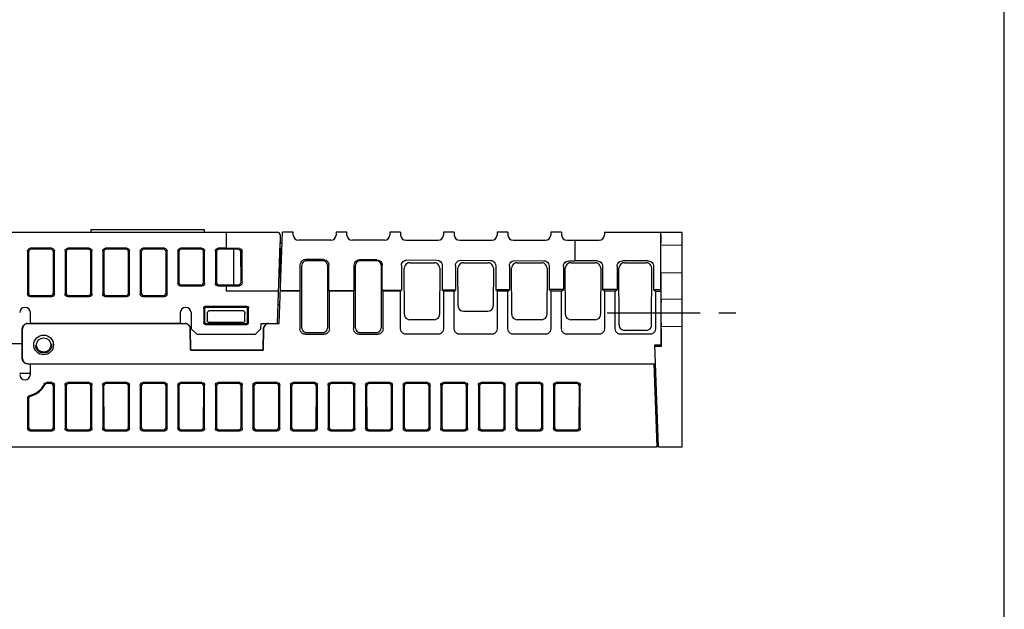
# Model space of a CAD drawing. Extents: x 0 to 840, y 0 to 594.
# Tile 18 of 22: x 657 to 840, y 110 to 220. Entities that reach past the tile are written whole.
import ezdxf

# ---------------------------------------------------------------- set-up
doc = ezdxf.new("R2010")
doc.units = 0
doc.header["$LTSCALE"] = 46.2
doc.linetypes.add('CENTER', pattern=[0.6, 0.375, -0.075, 0.075, -0.075])
doc.linetypes.add('HIDDEN', pattern=[0.2, 0.1, -0.1])
doc.layers.get('0').update_dxf_attribs({"linetype": 'CONTINUOUS'})
for name, color, linetype in [('ALL_AXIS', 7, 'CONTINUOUS'), ('ALL_CURVE', 7, 'CONTINUOUS'), ('ALL_FEATURES', 7, 'CONTINUOUS'), ('DEFAULT_2', 8, 'HIDDEN')]:
    doc.layers.add(name, color=color, linetype=linetype)

msp = doc.modelspace()

# ---------------------------------------------------------------- linework, layer by layer
at = {"color": 7, "linetype": 'CONTINUOUS'}
for p, q in [((840, 0), (840, 594)), ((723.95, 162.299), (723.936, 173.687))]:
    msp.add_line(p, q, dxfattribs=at)
at = {"layer": 'ALL_AXIS', "color": 7, "linetype": 'CENTER'}
msp.add_line((766, 165), (790, 165), dxfattribs=at)
at = {"layer": 'ALL_AXIS', "color": 7, "linetype": 'CONTINUOUS'}
msp.add_line((686.43, 163), (658.57, 163), dxfattribs=at)
at = {"layer": 'ALL_CURVE', "color": 4, "linetype": 'CONTINUOUS'}
msp.add_line((667.5, 163), (677.5, 163), dxfattribs=at)
at = {"layer": 'ALL_FEATURES', "color": 7, "linetype": 'CONTINUOUS'}
for p, q in [((612, 180), (704.547, 180)), ((669.8, 180.5), (669.8, 180)), ((669.8, 180.5), (690.9, 180.5)), ((690.9, 180.5), (690.9, 180)), ((704.906, 163), (705.5, 180)), ((707.5, 180), (705.5, 180)), ((707.519, 179.465), (707.5, 180)), ((715.5, 180), (715.481, 179.465)), ((717.5, 180), (715.5, 180)), ((717.519, 179.465), (717.5, 180)), ((725.5, 180), (725.481, 179.465)), ((727.5, 180), (725.5, 180)), ((727.5, 180), (727.519, 179.465)), ((735.5, 180), (735.481, 179.465)), ((737.5, 180), (735.5, 180)), ((737.5, 180), (737.519, 179.465)), ((745.5, 180), (745.481, 179.465)), ((747.5, 180), (745.5, 180)), ((747.5, 180), (747.519, 179.465)), ((755.5, 180), (755.481, 179.465)), ((757.5, 180), (755.5, 180)), ((757.5, 180), (757.519, 179.465)), ((765.5, 180), (765.481, 179.465)), ((765.5, 180), (780, 180)), ((775.913, 180), (775.913, 169.349)), ((780, 140), (780, 180)), ((695, 179), (695, 177)), ((704.576, 163), (705.1, 178)), ((705.047, 179.517), (705.1, 178)), ((705.1, 178), (705.43, 178)), ((714.482, 178.5), (708.518, 178.5)), ((724.482, 178.5), (718.518, 178.5)), ((728.518, 178.5), (734.482, 178.5)), ((738.518, 178.5), (744.482, 178.5)), ((748.518, 178.5), (754.482, 178.5)), ((758.518, 178.5), (764.482, 178.5)), ((760, 178.5), (760, 174.651)), ((775.983, 179.5), (775.983, 178)), ((658, 176.502), (658, 168.498)), ((658.195, 176.307), (658.184, 168.682)), ((662.502, 177), (658.498, 177)), ((662.306, 176.804), (658.694, 176.804)), ((662.816, 168.682), (662.805, 176.307)), ((663, 168.498), (663, 176.502)), ((665, 176.502), (665, 168.498)), ((665.195, 176.307), (665.184, 168.682)), ((669.502, 177), (665.498, 177)), ((669.306, 176.804), (665.694, 176.804)), ((669.816, 168.682), (669.805, 176.307)), ((670, 168.498), (670, 176.502)), ((672, 176.502), (672, 168.498)), ((672.195, 176.307), (672.184, 168.682)), ((676.502, 177), (672.498, 177)), ((676.306, 176.804), (672.694, 176.804)), ((676.816, 168.682), (676.805, 176.307)), ((677, 168.498), (677, 176.502)), ((679, 176.502), (679, 168.498)), ((679.195, 176.307), (679.184, 168.682)), ((683.502, 177), (679.498, 177)), ((683.306, 176.804), (679.694, 176.804)), ((683.816, 168.682), (683.805, 176.307)), ((684, 168.498), (684, 176.502)), ((686, 176.502), (686, 170.498)), ((686.195, 176.307), (686.187, 170.685)), ((690.502, 177), (686.498, 177)), ((690.306, 176.804), (686.694, 176.804)), ((690.813, 170.685), (690.805, 176.307)), ((691, 170.498), (691, 176.502)), ((693, 176.502), (693, 170.498)), ((693.195, 176.307), (693.187, 170.685)), ((695, 177), (693.498, 177)), ((694.829, 176.804), (693.694, 176.804)), ((697.273, 176.771), (694.829, 176.804)), ((697.469, 176.967), (695, 177)), ((697.774, 170.724), (697.765, 176.267)), ((697.96, 170.538), (697.96, 176.462)), ((705.065, 177), (705.1, 177)), ((775.956, 177.499), (775.952, 177.445)), ((780, 177.57), (775.956, 177.499)), ((713.153, 174.902), (709.829, 174.92)), ((712.936, 174.685), (710.064, 174.685)), ((723.1, 174.849), (719.883, 174.866)), ((722.936, 174.685), (720.064, 174.685)), ((728.68, 174.819), (734.29, 174.789)), ((729.203, 174.296), (733.797, 174.296)), ((738.734, 174.765), (744.236, 174.735)), ((739.203, 174.296), (743.797, 174.296)), ((748.788, 174.711), (754.183, 174.682)), ((749.203, 174.296), (753.797, 174.296)), ((758.842, 174.657), (760, 174.651)), ((759.203, 174.296), (763.797, 174.296)), ((764.151, 174.651), (760, 174.651)), ((773.651, 174.651), (768.849, 174.651)), ((769.203, 174.296), (773.297, 174.296)), ((708.824, 169.074), (708.824, 173.926)), ((709.064, 173.687), (709.05, 162.299)), ((713.95, 162.299), (713.936, 173.687)), ((714.147, 169.103), (714.147, 173.898)), ((718.878, 169.128), (718.878, 173.872)), ((719.064, 173.687), (719.05, 162.299)), ((724.094, 169.156), (724.094, 173.844)), ((727.676, 173.825), (727.676, 169.176)), ((728.215, 164.698), (728.205, 173.296)), ((734.795, 173.296), (734.785, 164.698)), ((735.284, 173.784), (735.284, 169.216)), ((737.73, 173.771), (737.73, 169.23)), ((738.213, 166.298), (738.205, 173.296)), ((744.795, 173.296), (744.787, 166.298)), ((745.23, 173.731), (745.23, 169.27)), ((747.784, 173.717), (747.784, 169.284)), ((748.215, 164.698), (748.205, 173.296)), ((754.795, 173.296), (754.785, 164.698)), ((755.177, 173.677), (755.177, 169.323)), ((757.838, 173.663), (757.838, 169.338)), ((758.215, 164.698), (758.205, 173.296)), ((764.795, 173.296), (764.785, 164.698)), ((765.151, 173.651), (765.151, 169.349)), ((767.849, 173.651), (767.849, 169.349)), ((768.218, 162.717), (768.205, 173.296)), ((774.282, 162.717), (774.295, 173.296)), ((774.651, 173.651), (774.651, 169.349)), ((775.956, 172.501), (780, 172.43)), ((776.07, 168.001), (776.07, 171.499)), ((686.498, 170), (690.502, 170)), ((686.684, 170.186), (690.316, 170.186)), ((693.498, 170), (695, 170)), ((693.684, 170.186), (694.837, 170.186)), ((694.837, 170.186), (697.283, 170.219)), ((695, 170), (697.469, 170.033)), ((695, 170), (695, 169)), ((704.788, 169.053), (695, 169)), ((704.786, 169), (695, 169)), ((708.75, 169), (705.116, 169)), ((708.824, 169.074), (705.118, 169.054)), ((708.75, 169), (708.824, 169.074)), ((708.75, 169), (708.75, 161.999)), ((718.878, 169.128), (714.147, 169.103)), ((714.25, 169), (714.147, 169.103)), ((718.75, 169), (714.25, 169)), ((714.25, 161.999), (714.25, 169)), ((718.75, 169), (718.878, 169.128)), ((718.75, 169), (718.75, 161.999)), ((727.676, 169.176), (724.094, 169.156)), ((724.25, 169), (724.094, 169.156)), ((727.5, 169), (724.25, 169)), ((724.25, 161.999), (724.25, 169)), ((727.5, 169), (727.676, 169.176)), ((727.5, 161.999), (727.5, 169)), ((737.73, 169.23), (735.284, 169.216)), ((735.5, 169), (735.284, 169.216)), ((737.5, 169), (735.5, 169)), ((735.5, 169), (735.5, 161.999)), ((737.5, 169), (737.73, 169.23)), ((737.5, 161.999), (737.5, 169)), ((747.784, 169.284), (745.23, 169.27)), ((745.5, 169), (745.23, 169.27)), ((747.5, 169), (745.5, 169)), ((745.5, 169), (745.5, 161.999)), ((747.5, 169), (747.784, 169.284)), ((747.5, 161.999), (747.5, 169)), ((757.838, 169.338), (755.177, 169.323)), ((755.5, 169), (755.177, 169.323)), ((757.5, 169), (755.5, 169)), ((755.5, 169), (755.5, 161.999)), ((757.5, 169), (757.838, 169.338)), ((757.5, 161.999), (757.5, 169)), ((767.849, 169.349), (765.151, 169.349)), ((765.5, 169), (765.151, 169.349)), ((767.5, 169), (765.5, 169)), ((765.5, 169), (765.5, 161.999)), ((767.5, 169), (767.849, 169.349)), ((767.5, 161.999), (767.5, 169)), ((774.651, 169.349), (775.913, 169.349)), ((774.651, 169.349), (775, 169)), ((775, 169), (776, 169)), ((775, 169), (775, 161.999)), ((775.913, 169.349), (776, 169)), ((776, 169), (776, 159)), ((658.498, 168), (662.502, 168)), ((658.681, 168.183), (662.319, 168.183)), ((665.498, 168), (669.502, 168)), ((665.681, 168.183), (669.319, 168.183)), ((672.498, 168), (676.502, 168)), ((672.681, 168.183), (676.319, 168.183)), ((679.498, 168), (683.502, 168)), ((679.681, 168.183), (683.319, 168.183)), ((776.044, 167.501), (776.039, 167.446)), ((776.044, 167.501), (780, 167.57)), ((690.821, 165.88), (690.825, 163.123)), ((691, 165.701), (691, 163.299)), ((698.881, 166.18), (691.119, 166.18)), ((698.701, 166), (691.299, 166)), ((698.207, 165.336), (691.793, 165.336)), ((699, 163.299), (699, 165.701)), ((699.175, 163.123), (699.179, 165.88)), ((705.029, 166.5), (704.698, 166.5)), ((739.211, 165.3), (743.789, 165.3)), ((658.57, 163), (658.535, 165.017)), ((686.465, 165.017), (686.43, 163)), ((688.465, 165.017), (688.517, 162)), ((691.5, 163.5), (691.5, 164.937)), ((698.5, 163.5), (698.5, 164.937)), ((733.784, 163.7), (729.216, 163.7)), ((753.784, 163.7), (749.216, 163.7)), ((763.784, 163.7), (759.216, 163.7)), ((657.002, 159.25), (657.001, 162)), ((657.073, 156.5), (657.073, 162)), ((658.074, 163), (687.317, 163)), ((687.573, 162.967), (687.317, 163)), ((688.387, 158), (688.317, 162.017)), ((688.422, 158.035), (688.354, 162.017)), ((688.517, 162), (689.535, 161)), ((691.124, 162.825), (698.876, 162.825)), ((691.298, 163), (698.702, 163)), ((698.2, 163.2), (691.8, 163.2)), ((700.465, 161), (701.483, 162)), ((701.483, 162), (701.5, 163)), ((701.5, 163), (704.906, 163)), ((701.946, 162.017), (701.878, 158.035)), ((701.913, 158), (701.983, 162.017)), ((773.282, 161.719), (769.218, 161.719)), ((776.039, 162.554), (776.044, 162.499)), ((776.044, 162.499), (780, 162.43)), ((776.07, 161.999), (776.07, 158.721)), ((689.535, 161), (700.465, 161)), ((709.749, 161), (713.251, 161)), ((710.048, 161.298), (712.952, 161.298)), ((719.749, 161), (723.251, 161)), ((720.048, 161.298), (722.952, 161.298)), ((734.501, 161), (728.499, 161)), ((744.501, 161), (738.499, 161)), ((754.501, 161), (748.499, 161)), ((764.501, 161), (758.499, 161)), ((774.001, 161), (768.499, 161)), ((653.502, 159.25), (657.002, 159.25)), ((657.001, 156.5), (657.002, 159.25)), ((688.422, 158.035), (688.387, 158)), ((701.913, 158), (688.387, 158)), ((688.422, 158.035), (701.878, 158.035)), ((701.913, 158), (701.878, 158.035)), ((774.895, 159), (776, 159)), ((775.559, 140), (774.895, 159)), ((776.07, 158.721), (774.905, 158.721)), ((776, 159), (776.07, 158.721)), ((657.815, 155.534), (658.074, 155.5)), ((658.074, 155.5), (775.017, 155.5)), ((658.535, 153.483), (658.57, 155.5)), ((775.3, 140), (774.759, 155.5)), ((658.539, 153.7), (656.531, 153.7)), ((662.502, 152), (661.565, 152)), ((662.321, 151.819), (661.676, 151.819)), ((662.807, 143.691), (662.819, 151.321)), ((663, 143.498), (663, 151.502)), ((665, 151.502), (665, 143.498)), ((665.181, 151.321), (665.193, 143.691)), ((669.502, 152), (665.498, 152)), ((669.321, 151.819), (665.679, 151.819)), ((669.807, 143.691), (669.819, 151.321)), ((670, 143.498), (670, 151.502)), ((672, 151.502), (672, 143.498)), ((672.181, 151.321), (672.193, 143.691)), ((676.502, 152), (672.498, 152)), ((676.321, 151.819), (672.679, 151.819)), ((676.807, 143.691), (676.819, 151.321)), ((677, 143.498), (677, 151.502)), ((679, 151.502), (679, 143.498)), ((679.181, 151.321), (679.193, 143.691)), ((683.502, 152), (679.498, 152)), ((683.321, 151.819), (679.679, 151.819)), ((683.807, 143.691), (683.819, 151.321)), ((684, 143.498), (684, 151.502)), ((686, 151.502), (686, 143.498)), ((686.181, 151.321), (686.193, 143.691)), ((690.502, 152), (686.498, 152)), ((690.321, 151.819), (686.679, 151.819)), ((690.807, 143.691), (690.819, 151.321)), ((691, 143.498), (691, 151.502)), ((693, 151.502), (693, 143.498)), ((693.181, 151.321), (693.193, 143.691)), ((697.502, 152), (693.498, 152)), ((697.321, 151.819), (693.679, 151.819)), ((697.807, 143.691), (697.819, 151.321)), ((698, 143.498), (698, 151.502)), ((700, 151.502), (700, 143.498)), ((700.181, 151.321), (700.193, 143.691)), ((704.502, 152), (700.498, 152)), ((704.321, 151.819), (700.679, 151.819)), ((704.807, 143.691), (704.819, 151.321)), ((705, 143.498), (705, 151.502)), ((707, 151.502), (707, 143.498)), ((707.181, 151.321), (707.193, 143.691)), ((711.502, 152), (707.498, 152)), ((711.321, 151.819), (707.679, 151.819)), ((711.807, 143.691), (711.819, 151.321)), ((712, 143.498), (712, 151.502)), ((714, 151.502), (714, 143.498)), ((714.181, 151.321), (714.193, 143.691)), ((718.502, 152), (714.498, 152)), ((718.321, 151.819), (714.679, 151.819)), ((718.807, 143.691), (718.819, 151.321)), ((719, 143.498), (719, 151.502)), ((721, 151.502), (721, 143.498)), ((721.181, 151.321), (721.193, 143.691)), ((725.502, 152), (721.498, 152)), ((725.321, 151.819), (721.679, 151.819)), ((725.807, 143.691), (725.819, 151.321)), ((726, 143.498), (726, 151.502)), ((728, 151.502), (728, 143.498)), ((728.181, 151.321), (728.193, 143.691)), ((732.502, 152), (728.498, 152)), ((732.321, 151.819), (728.679, 151.819)), ((732.807, 143.691), (732.819, 151.321)), ((733, 143.498), (733, 151.502)), ((735, 151.502), (735, 143.498)), ((735.181, 151.321), (735.193, 143.691)), ((739.502, 152), (735.498, 152)), ((739.321, 151.819), (735.679, 151.819)), ((739.807, 143.691), (739.819, 151.321)), ((740, 143.498), (740, 151.502)), ((742, 151.502), (742, 143.498)), ((742.181, 151.321), (742.193, 143.691)), ((746.502, 152), (742.498, 152)), ((746.321, 151.819), (742.679, 151.819)), ((746.807, 143.691), (746.819, 151.321)), ((747, 143.498), (747, 151.502)), ((749, 151.502), (749, 143.498)), ((749.181, 151.321), (749.193, 143.691)), ((753.502, 152), (749.498, 152)), ((753.321, 151.819), (749.679, 151.819)), ((753.807, 143.691), (753.819, 151.321)), ((754, 143.498), (754, 151.502)), ((756, 151.502), (756, 143.498)), ((756.181, 151.321), (756.193, 143.691)), ((760.502, 152), (756.498, 152)), ((760.321, 151.819), (756.679, 151.819)), ((760.807, 143.691), (760.819, 151.321)), ((761, 143.498), (761, 151.502)), ((658, 149.106), (658, 143.498)), ((658.185, 148.96), (658.193, 143.691)), ((658.692, 143.194), (662.308, 143.194)), ((665.692, 143.194), (669.308, 143.194)), ((672.692, 143.194), (676.308, 143.194)), ((679.692, 143.194), (683.308, 143.194)), ((686.692, 143.194), (690.308, 143.194)), ((693.692, 143.194), (697.308, 143.194)), ((700.692, 143.194), (704.308, 143.194)), ((707.692, 143.194), (711.308, 143.194)), ((714.692, 143.194), (718.308, 143.194)), ((721.692, 143.194), (725.308, 143.194)), ((728.692, 143.194), (732.308, 143.194)), ((735.692, 143.194), (739.308, 143.194)), ((742.692, 143.194), (746.308, 143.194)), ((749.692, 143.194), (753.308, 143.194)), ((756.692, 143.194), (760.308, 143.194)), ((775.3, 140), (775.418, 144.022)), ((658.498, 143), (662.502, 143)), ((665.498, 143), (669.502, 143)), ((672.498, 143), (676.502, 143)), ((679.498, 143), (683.502, 143)), ((686.498, 143), (690.502, 143)), ((693.498, 143), (697.502, 143)), ((700.498, 143), (704.502, 143)), ((707.498, 143), (711.502, 143)), ((714.498, 143), (718.502, 143)), ((721.498, 143), (725.502, 143)), ((728.498, 143), (732.502, 143)), ((735.498, 143), (739.502, 143)), ((742.498, 143), (746.502, 143)), ((749.498, 143), (753.502, 143)), ((756.498, 143), (760.502, 143)), ((610, 140), (775.3, 140)), ((775.559, 140), (780, 140))]:
    msp.add_line(p, q, dxfattribs=at)
at = {"layer": 'ALL_FEATURES', "color": 6, "linetype": 'CONTINUOUS'}
for p, q in [((696.375, 176.783), (696.375, 170.207)), ((705.1, 177), (705.1, 169))]:
    msp.add_line(p, q, dxfattribs=at)
at = {"layer": 'ALL_FEATURES', "color": 7, "linetype": 'CONTINUOUS'}
for points in [[(694.924, 180), (694.953, 179.924), (694.978, 179.708), (694.994, 179.383), (695, 179)], [(775.983, 179.5), (775.982, 179.655), (775.982, 179.794), (775.981, 179.905), (775.98, 179.976), (775.978, 180)], [(775.978, 177.5), (775.98, 177.524), (775.981, 177.595), (775.982, 177.706), (775.982, 177.845), (775.983, 178)], [(658, 176.502), (658.038, 176.693), (658.146, 176.854), (658.307, 176.962), (658.498, 177)], [(658.694, 176.804), (658.503, 176.766), (658.341, 176.658), (658.233, 176.497), (658.195, 176.307)], [(662.805, 176.307), (662.767, 176.497), (662.659, 176.658), (662.497, 176.766), (662.306, 176.804)], [(662.502, 177), (662.693, 176.962), (662.854, 176.854), (662.962, 176.693), (663, 176.502)], [(665, 176.502), (665.038, 176.693), (665.146, 176.854), (665.307, 176.962), (665.498, 177)], [(665.694, 176.804), (665.503, 176.766), (665.341, 176.658), (665.233, 176.497), (665.195, 176.307)], [(669.805, 176.307), (669.767, 176.497), (669.659, 176.658), (669.497, 176.766), (669.306, 176.804)], [(669.502, 177), (669.693, 176.962), (669.854, 176.854), (669.962, 176.693), (670, 176.502)], [(672, 176.502), (672.038, 176.693), (672.146, 176.854), (672.307, 176.962), (672.498, 177)], [(672.694, 176.804), (672.503, 176.766), (672.341, 176.658), (672.233, 176.497), (672.195, 176.307)], [(676.805, 176.307), (676.767, 176.497), (676.659, 176.658), (676.497, 176.766), (676.306, 176.804)], [(676.502, 177), (676.693, 176.962), (676.854, 176.854), (676.962, 176.693), (677, 176.502)], [(679, 176.502), (679.038, 176.693), (679.146, 176.854), (679.307, 176.962), (679.498, 177)], [(679.694, 176.804), (679.503, 176.766), (679.341, 176.658), (679.233, 176.497), (679.195, 176.307)], [(683.805, 176.307), (683.767, 176.497), (683.659, 176.658), (683.497, 176.766), (683.306, 176.804)], [(683.502, 177), (683.693, 176.962), (683.854, 176.854), (683.962, 176.693), (684, 176.502)], [(686, 176.502), (686.038, 176.693), (686.146, 176.854), (686.307, 176.962), (686.498, 177)], [(686.694, 176.804), (686.503, 176.766), (686.341, 176.658), (686.233, 176.497), (686.195, 176.307)], [(690.805, 176.307), (690.767, 176.497), (690.659, 176.658), (690.497, 176.766), (690.306, 176.804)], [(690.502, 177), (690.693, 176.962), (690.854, 176.854), (690.962, 176.693), (691, 176.502)], [(693, 176.502), (693.038, 176.693), (693.146, 176.854), (693.307, 176.962), (693.498, 177)], [(693.694, 176.804), (693.503, 176.766), (693.341, 176.658), (693.233, 176.497), (693.195, 176.307)], [(697.765, 176.267), (697.728, 176.458), (697.621, 176.621), (697.461, 176.731), (697.273, 176.771)], [(697.469, 176.967), (697.657, 176.927), (697.816, 176.817), (697.923, 176.653), (697.96, 176.462)], [(775.952, 177.445), (775.947, 177.283), (775.944, 177.022), (775.94, 176.672), (775.937, 176.25), (775.936, 175.771), (775.935, 175.262), (775.935, 174.738), (775.936, 174.229), (775.937, 173.75), (775.94, 173.328), (775.944, 172.978), (775.947, 172.717), (775.952, 172.555), (775.956, 172.501)], [(708.824, 173.926), (708.858, 174.183), (708.957, 174.422), (709.115, 174.628), (709.322, 174.787), (709.566, 174.887), (709.829, 174.92)], [(709.509, 174.517), (709.323, 174.358), (709.182, 174.158), (709.094, 173.93), (709.064, 173.687)], [(710.064, 174.685), (709.869, 174.666), (709.682, 174.609), (709.509, 174.517)], [(713.491, 174.517), (713.318, 174.609), (713.131, 174.666), (712.936, 174.685)], [(713.153, 174.902), (713.411, 174.867), (713.651, 174.765), (713.857, 174.605), (714.015, 174.397), (714.114, 174.156), (714.147, 173.898)], [(713.936, 173.687), (713.906, 173.93), (713.818, 174.158), (713.677, 174.358), (713.491, 174.517)], [(718.878, 173.872), (718.912, 174.129), (719.011, 174.368), (719.169, 174.574), (719.376, 174.733), (719.62, 174.833), (719.883, 174.866)], [(719.509, 174.517), (719.323, 174.358), (719.182, 174.158), (719.094, 173.93), (719.064, 173.687)], [(720.064, 174.685), (719.869, 174.666), (719.682, 174.609), (719.509, 174.517)], [(723.399, 174.572), (723.248, 174.635), (723.09, 174.673), (722.936, 174.685)], [(723.1, 174.849), (723.358, 174.813), (723.598, 174.712), (723.804, 174.551), (723.961, 174.343), (724.06, 174.102), (724.094, 173.844)], [(723.526, 174.493), (723.485, 174.521), (723.443, 174.547), (723.399, 174.572)], [(723.87, 174.044), (723.785, 174.215), (723.669, 174.366), (723.526, 174.493)], [(727.676, 173.825), (727.709, 174.082), (727.808, 174.321), (727.966, 174.527), (728.174, 174.686), (728.417, 174.786), (728.68, 174.819)], [(729.203, 174.296), (728.944, 174.262), (728.704, 174.163), (728.497, 174.004), (728.338, 173.797), (728.239, 173.555), (728.205, 173.296)], [(734.795, 173.296), (734.761, 173.555), (734.662, 173.797), (734.503, 174.004), (734.296, 174.163), (734.056, 174.262), (733.797, 174.296)], [(734.29, 174.789), (734.548, 174.753), (734.788, 174.652), (734.994, 174.491), (735.151, 174.283), (735.25, 174.042), (735.284, 173.784)], [(737.73, 173.771), (737.763, 174.028), (737.862, 174.267), (738.02, 174.473), (738.228, 174.632), (738.471, 174.732), (738.734, 174.765)], [(739.203, 174.296), (738.944, 174.262), (738.704, 174.163), (738.497, 174.004), (738.338, 173.797), (738.239, 173.555), (738.205, 173.296)], [(744.795, 173.296), (744.761, 173.555), (744.662, 173.797), (744.503, 174.004), (744.296, 174.163), (744.056, 174.262), (743.797, 174.296)], [(744.236, 174.735), (744.494, 174.7), (744.734, 174.598), (744.94, 174.438), (745.098, 174.23), (745.197, 173.989), (745.23, 173.731)], [(747.784, 173.717), (747.817, 173.974), (747.916, 174.213), (748.074, 174.419), (748.282, 174.578), (748.525, 174.678), (748.788, 174.711)], [(749.203, 174.296), (748.944, 174.262), (748.704, 174.163), (748.497, 174.004), (748.338, 173.797), (748.239, 173.555), (748.205, 173.296)], [(754.795, 173.296), (754.761, 173.555), (754.662, 173.797), (754.503, 174.004), (754.296, 174.163), (754.056, 174.262), (753.797, 174.296)], [(754.183, 174.682), (754.441, 174.646), (754.681, 174.545), (754.887, 174.384), (755.044, 174.176), (755.143, 173.935), (755.177, 173.677)], [(757.838, 173.663), (757.871, 173.919), (757.97, 174.159), (758.128, 174.365), (758.336, 174.523), (758.579, 174.624), (758.842, 174.657)], [(759.203, 174.296), (758.944, 174.262), (758.704, 174.163), (758.497, 174.004), (758.338, 173.797), (758.239, 173.555), (758.205, 173.296)], [(764.795, 173.296), (764.761, 173.555), (764.662, 173.797), (764.503, 174.004), (764.296, 174.163), (764.056, 174.262), (763.797, 174.296)], [(764.151, 174.651), (764.41, 174.617), (764.651, 174.517), (764.858, 174.358), (765.017, 174.151), (765.117, 173.91), (765.151, 173.651)], [(767.849, 173.651), (767.883, 173.91), (767.983, 174.151), (768.142, 174.358), (768.349, 174.517), (768.59, 174.617), (768.849, 174.651)], [(769.203, 174.296), (768.944, 174.262), (768.704, 174.163), (768.497, 174.004), (768.338, 173.797), (768.239, 173.555), (768.205, 173.296)], [(774.295, 173.296), (774.261, 173.555), (774.162, 173.797), (774.003, 174.004), (773.796, 174.163), (773.556, 174.262), (773.297, 174.296)], [(773.651, 174.651), (773.91, 174.617), (774.151, 174.517), (774.358, 174.358), (774.517, 174.151), (774.617, 173.91), (774.651, 173.651)], [(723.936, 173.687), (723.932, 173.778), (723.92, 173.868), (723.899, 173.957), (723.87, 174.044)], [(776.07, 171.499), (776.07, 171.758), (776.069, 171.999), (776.067, 172.206), (776.065, 172.365), (776.063, 172.465), (776.061, 172.499)], [(686.187, 170.685), (686.224, 170.493), (686.332, 170.332), (686.493, 170.224), (686.684, 170.186)], [(690.316, 170.186), (690.507, 170.224), (690.668, 170.332), (690.776, 170.493), (690.813, 170.685)], [(693.187, 170.685), (693.224, 170.493), (693.332, 170.332), (693.493, 170.224), (693.684, 170.186)], [(697.283, 170.219), (697.471, 170.259), (697.63, 170.369), (697.737, 170.533), (697.774, 170.724)], [(686.498, 170), (686.307, 170.038), (686.146, 170.146), (686.038, 170.307), (686, 170.498)], [(691, 170.498), (690.962, 170.307), (690.854, 170.146), (690.693, 170.038), (690.502, 170)], [(693.498, 170), (693.307, 170.038), (693.146, 170.146), (693.038, 170.307), (693, 170.498)], [(697.96, 170.538), (697.923, 170.347), (697.816, 170.183), (697.657, 170.073), (697.469, 170.033)], [(658.498, 168), (658.307, 168.038), (658.146, 168.146), (658.038, 168.307), (658, 168.498)], [(658.184, 168.682), (658.221, 168.49), (658.329, 168.329), (658.49, 168.221), (658.681, 168.183)], [(662.319, 168.183), (662.51, 168.221), (662.671, 168.329), (662.779, 168.49), (662.816, 168.682)], [(663, 168.498), (662.962, 168.307), (662.854, 168.146), (662.693, 168.038), (662.502, 168)], [(665.498, 168), (665.307, 168.038), (665.146, 168.146), (665.038, 168.307), (665, 168.498)], [(665.184, 168.682), (665.221, 168.49), (665.329, 168.329), (665.49, 168.221), (665.681, 168.183)], [(669.319, 168.183), (669.51, 168.221), (669.671, 168.329), (669.779, 168.49), (669.816, 168.682)], [(670, 168.498), (669.962, 168.307), (669.854, 168.146), (669.693, 168.038), (669.502, 168)], [(672.498, 168), (672.307, 168.038), (672.146, 168.146), (672.038, 168.307), (672, 168.498)], [(672.184, 168.682), (672.221, 168.49), (672.329, 168.329), (672.49, 168.221), (672.681, 168.183)], [(676.319, 168.183), (676.51, 168.221), (676.671, 168.329), (676.779, 168.49), (676.816, 168.682)], [(677, 168.498), (676.962, 168.307), (676.854, 168.146), (676.693, 168.038), (676.502, 168)], [(679.498, 168), (679.307, 168.038), (679.146, 168.146), (679.038, 168.307), (679, 168.498)], [(679.184, 168.682), (679.221, 168.49), (679.329, 168.329), (679.49, 168.221), (679.681, 168.183)], [(683.319, 168.183), (683.51, 168.221), (683.671, 168.329), (683.779, 168.49), (683.816, 168.682)], [(684, 168.498), (683.962, 168.307), (683.854, 168.146), (683.693, 168.038), (683.502, 168)], [(776.039, 167.446), (776.035, 167.284), (776.031, 167.023), (776.027, 166.673), (776.025, 166.251), (776.023, 165.772), (776.022, 165.262), (776.022, 164.738), (776.023, 164.228), (776.025, 163.749), (776.027, 163.327), (776.031, 162.977), (776.035, 162.716), (776.039, 162.554)], [(776.065, 167.501), (776.067, 167.526), (776.068, 167.597), (776.069, 167.707), (776.07, 167.847), (776.07, 168.001)], [(690.821, 165.88), (690.86, 166.03), (690.97, 166.139), (691.119, 166.18)], [(691.299, 166), (691.149, 165.96), (691.04, 165.851), (691, 165.701)], [(691.5, 164.937), (691.517, 165.074), (691.563, 165.186), (691.63, 165.27), (691.709, 165.32), (691.793, 165.336)], [(698.207, 165.336), (698.291, 165.32), (698.37, 165.27), (698.437, 165.186), (698.483, 165.074), (698.5, 164.937)], [(699, 165.701), (698.96, 165.851), (698.851, 165.96), (698.701, 166)], [(698.881, 166.18), (699.03, 166.139), (699.14, 166.03), (699.179, 165.88)], [(738.213, 166.298), (738.247, 166.04), (738.347, 165.8), (738.505, 165.594), (738.711, 165.435), (738.951, 165.335), (739.209, 165.3)], [(743.791, 165.3), (744.049, 165.335), (744.289, 165.435), (744.495, 165.594), (744.653, 165.8), (744.753, 166.04), (744.787, 166.298)], [(691, 163.299), (691.04, 163.149), (691.149, 163.04), (691.298, 163)], [(691.8, 163.2), (691.707, 163.215), (691.624, 163.257), (691.557, 163.323), (691.515, 163.407), (691.5, 163.5)], [(698.5, 163.5), (698.485, 163.407), (698.443, 163.323), (698.376, 163.257), (698.293, 163.215), (698.2, 163.2)], [(698.702, 163), (698.851, 163.04), (698.96, 163.149), (699, 163.299)], [(728.215, 164.698), (728.25, 164.44), (728.35, 164.199), (728.509, 163.992), (728.716, 163.834), (728.957, 163.734), (729.216, 163.7)], [(733.784, 163.7), (734.043, 163.734), (734.284, 163.834), (734.491, 163.992), (734.65, 164.199), (734.75, 164.44), (734.785, 164.698)], [(748.215, 164.698), (748.25, 164.44), (748.35, 164.199), (748.509, 163.992), (748.716, 163.834), (748.957, 163.734), (749.216, 163.7)], [(753.784, 163.7), (754.043, 163.734), (754.284, 163.834), (754.491, 163.992), (754.65, 164.199), (754.75, 164.44), (754.785, 164.698)], [(758.215, 164.698), (758.25, 164.44), (758.35, 164.199), (758.509, 163.992), (758.716, 163.834), (758.957, 163.734), (759.216, 163.7)], [(763.784, 163.7), (764.043, 163.734), (764.284, 163.834), (764.491, 163.992), (764.65, 164.199), (764.75, 164.44), (764.785, 164.698)], [(657.001, 162), (657.035, 162.259), (657.134, 162.5), (657.293, 162.707), (657.5, 162.866), (657.742, 162.966), (658.001, 163)], [(658.074, 163), (657.815, 162.966), (657.574, 162.866), (657.366, 162.707), (657.207, 162.5), (657.107, 162.259), (657.073, 162)], [(687.354, 163), (687.61, 162.967), (687.849, 162.869), (688.055, 162.713), (688.214, 162.51), (688.316, 162.273), (688.354, 162.017)], [(688.317, 162.017), (688.279, 162.273), (688.177, 162.51), (688.018, 162.713), (687.812, 162.869), (687.573, 162.967)], [(691.124, 162.825), (690.974, 162.865), (690.865, 162.974), (690.825, 163.123)], [(699.175, 163.123), (699.135, 162.974), (699.026, 162.865), (698.876, 162.825)], [(701.946, 162.017), (701.984, 162.273), (702.086, 162.51), (702.245, 162.713), (702.451, 162.869), (702.69, 162.967), (702.946, 163)], [(702.983, 163), (702.727, 162.967), (702.488, 162.869), (702.282, 162.713), (702.123, 162.51), (702.021, 162.273), (701.983, 162.017)], [(709.749, 161), (709.491, 161.034), (709.25, 161.134), (709.043, 161.293), (708.884, 161.5), (708.784, 161.741), (708.75, 161.999)], [(709.05, 162.299), (709.083, 162.04), (709.183, 161.798), (709.342, 161.591), (709.548, 161.432), (709.789, 161.332), (710.048, 161.298)], [(712.952, 161.298), (713.211, 161.332), (713.452, 161.432), (713.658, 161.591), (713.817, 161.798), (713.917, 162.04), (713.95, 162.299)], [(714.25, 161.999), (714.216, 161.741), (714.116, 161.5), (713.957, 161.293), (713.75, 161.134), (713.509, 161.034), (713.251, 161)], [(719.749, 161), (719.491, 161.034), (719.25, 161.134), (719.043, 161.293), (718.884, 161.5), (718.784, 161.741), (718.75, 161.999)], [(719.05, 162.299), (719.083, 162.04), (719.183, 161.798), (719.342, 161.591), (719.548, 161.432), (719.789, 161.332), (720.048, 161.298)], [(722.952, 161.298), (723.211, 161.332), (723.452, 161.432), (723.658, 161.591), (723.817, 161.798), (723.917, 162.04), (723.95, 162.299)], [(724.25, 161.999), (724.216, 161.741), (724.116, 161.5), (723.957, 161.293), (723.75, 161.134), (723.509, 161.034), (723.251, 161)], [(728.499, 161), (728.241, 161.034), (728, 161.134), (727.793, 161.293), (727.634, 161.5), (727.534, 161.741), (727.5, 161.999)], [(735.5, 161.999), (735.466, 161.741), (735.366, 161.5), (735.207, 161.293), (735, 161.134), (734.759, 161.034), (734.501, 161)], [(738.499, 161), (738.241, 161.034), (738, 161.134), (737.793, 161.293), (737.634, 161.5), (737.534, 161.741), (737.5, 161.999)], [(745.5, 161.999), (745.466, 161.741), (745.366, 161.5), (745.207, 161.293), (745, 161.134), (744.759, 161.034), (744.501, 161)], [(748.499, 161), (748.241, 161.034), (748, 161.134), (747.793, 161.293), (747.634, 161.5), (747.534, 161.741), (747.5, 161.999)], [(755.5, 161.999), (755.466, 161.741), (755.366, 161.5), (755.207, 161.293), (755, 161.134), (754.759, 161.034), (754.501, 161)], [(758.499, 161), (758.241, 161.034), (758, 161.134), (757.793, 161.293), (757.634, 161.5), (757.534, 161.741), (757.5, 161.999)], [(765.5, 161.999), (765.466, 161.741), (765.366, 161.5), (765.207, 161.293), (765, 161.134), (764.759, 161.034), (764.501, 161)], [(768.499, 161), (768.241, 161.034), (768, 161.134), (767.793, 161.293), (767.634, 161.5), (767.534, 161.741), (767.5, 161.999)], [(768.218, 162.717), (768.252, 162.459), (768.352, 162.218), (768.511, 162.011), (768.718, 161.853), (768.959, 161.753), (769.218, 161.719)], [(773.282, 161.719), (773.541, 161.753), (773.782, 161.853), (773.989, 162.011), (774.148, 162.218), (774.248, 162.459), (774.282, 162.717)], [(775, 161.999), (774.966, 161.741), (774.866, 161.5), (774.707, 161.293), (774.5, 161.134), (774.259, 161.034), (774.001, 161)], [(776.07, 161.999), (776.07, 162.153), (776.069, 162.293), (776.068, 162.403), (776.067, 162.474), (776.065, 162.499)], [(658.001, 155.5), (657.742, 155.534), (657.5, 155.634), (657.293, 155.793), (657.134, 156), (657.035, 156.241), (657.001, 156.5)], [(657.073, 156.5), (657.107, 156.241), (657.207, 156), (657.366, 155.793), (657.574, 155.634), (657.815, 155.534)], [(658.56, 149.443), (659.379, 149.745), (660.122, 150.213), (660.751, 150.826), (661.235, 151.553)], [(661.119, 151.723), (661.228, 151.869), (661.385, 151.966), (661.565, 152)], [(661.676, 151.819), (661.499, 151.787), (661.345, 151.694), (661.235, 151.553)], [(662.819, 151.321), (662.781, 151.512), (662.673, 151.674), (662.512, 151.781), (662.321, 151.819)], [(662.502, 152), (662.693, 151.962), (662.854, 151.854), (662.962, 151.693), (663, 151.502)], [(665, 151.502), (665.038, 151.693), (665.146, 151.854), (665.307, 151.962), (665.498, 152)], [(665.679, 151.819), (665.488, 151.781), (665.327, 151.674), (665.219, 151.512), (665.181, 151.321)], [(669.819, 151.321), (669.781, 151.512), (669.673, 151.674), (669.512, 151.781), (669.321, 151.819)], [(669.502, 152), (669.693, 151.962), (669.854, 151.854), (669.962, 151.693), (670, 151.502)], [(672, 151.502), (672.038, 151.693), (672.146, 151.854), (672.307, 151.962), (672.498, 152)], [(672.679, 151.819), (672.488, 151.781), (672.327, 151.674), (672.219, 151.512), (672.181, 151.321)], [(676.819, 151.321), (676.781, 151.512), (676.673, 151.674), (676.512, 151.781), (676.321, 151.819)], [(676.502, 152), (676.693, 151.962), (676.854, 151.854), (676.962, 151.693), (677, 151.502)], [(679, 151.502), (679.038, 151.693), (679.146, 151.854), (679.307, 151.962), (679.498, 152)], [(679.679, 151.819), (679.488, 151.781), (679.327, 151.674), (679.219, 151.512), (679.181, 151.321)], [(683.819, 151.321), (683.781, 151.512), (683.673, 151.674), (683.512, 151.781), (683.321, 151.819)], [(683.502, 152), (683.693, 151.962), (683.854, 151.854), (683.962, 151.693), (684, 151.502)], [(686, 151.502), (686.038, 151.693), (686.146, 151.854), (686.307, 151.962), (686.498, 152)], [(686.679, 151.819), (686.488, 151.781), (686.327, 151.674), (686.219, 151.512), (686.181, 151.321)], [(690.819, 151.321), (690.781, 151.512), (690.673, 151.674), (690.512, 151.781), (690.321, 151.819)], [(690.502, 152), (690.693, 151.962), (690.854, 151.854), (690.962, 151.693), (691, 151.502)], [(693, 151.502), (693.038, 151.693), (693.146, 151.854), (693.307, 151.962), (693.498, 152)], [(693.679, 151.819), (693.488, 151.781), (693.327, 151.674), (693.219, 151.512), (693.181, 151.321)], [(697.819, 151.321), (697.781, 151.512), (697.673, 151.674), (697.512, 151.781), (697.321, 151.819)], [(697.502, 152), (697.693, 151.962), (697.854, 151.854), (697.962, 151.693), (698, 151.502)], [(700, 151.502), (700.038, 151.693), (700.146, 151.854), (700.307, 151.962), (700.498, 152)], [(700.679, 151.819), (700.488, 151.781), (700.327, 151.674), (700.219, 151.512), (700.181, 151.321)], [(704.819, 151.321), (704.781, 151.512), (704.673, 151.674), (704.512, 151.781), (704.321, 151.819)], [(704.502, 152), (704.693, 151.962), (704.854, 151.854), (704.962, 151.693), (705, 151.502)], [(707, 151.502), (707.038, 151.693), (707.146, 151.854), (707.307, 151.962), (707.498, 152)], [(707.679, 151.819), (707.488, 151.781), (707.327, 151.674), (707.219, 151.512), (707.181, 151.321)], [(711.819, 151.321), (711.781, 151.512), (711.673, 151.674), (711.512, 151.781), (711.321, 151.819)], [(711.502, 152), (711.693, 151.962), (711.854, 151.854), (711.962, 151.693), (712, 151.502)], [(714, 151.502), (714.038, 151.693), (714.146, 151.854), (714.307, 151.962), (714.498, 152)], [(714.679, 151.819), (714.488, 151.781), (714.327, 151.674), (714.219, 151.512), (714.181, 151.321)], [(718.819, 151.321), (718.781, 151.512), (718.673, 151.674), (718.512, 151.781), (718.321, 151.819)], [(718.502, 152), (718.693, 151.962), (718.854, 151.854), (718.962, 151.693), (719, 151.502)], [(721, 151.502), (721.038, 151.693), (721.146, 151.854), (721.307, 151.962), (721.498, 152)], [(721.679, 151.819), (721.488, 151.781), (721.327, 151.674), (721.219, 151.512), (721.181, 151.321)], [(725.819, 151.321), (725.781, 151.512), (725.673, 151.674), (725.512, 151.781), (725.321, 151.819)], [(725.502, 152), (725.693, 151.962), (725.854, 151.854), (725.962, 151.693), (726, 151.502)], [(728, 151.502), (728.038, 151.693), (728.146, 151.854), (728.307, 151.962), (728.498, 152)], [(728.679, 151.819), (728.488, 151.781), (728.327, 151.674), (728.219, 151.512), (728.181, 151.321)], [(732.819, 151.321), (732.781, 151.512), (732.673, 151.674), (732.512, 151.781), (732.321, 151.819)], [(732.502, 152), (732.693, 151.962), (732.854, 151.854), (732.962, 151.693), (733, 151.502)], [(735, 151.502), (735.038, 151.693), (735.146, 151.854), (735.307, 151.962), (735.498, 152)], [(735.679, 151.819), (735.488, 151.781), (735.327, 151.674), (735.219, 151.512), (735.181, 151.321)], [(739.819, 151.321), (739.781, 151.512), (739.673, 151.674), (739.512, 151.781), (739.321, 151.819)], [(739.502, 152), (739.693, 151.962), (739.854, 151.854), (739.962, 151.693), (740, 151.502)], [(742, 151.502), (742.038, 151.693), (742.146, 151.854), (742.307, 151.962), (742.498, 152)], [(742.679, 151.819), (742.488, 151.781), (742.327, 151.674), (742.219, 151.512), (742.181, 151.321)], [(746.819, 151.321), (746.781, 151.512), (746.673, 151.674), (746.512, 151.781), (746.321, 151.819)], [(746.502, 152), (746.693, 151.962), (746.854, 151.854), (746.962, 151.693), (747, 151.502)], [(749, 151.502), (749.038, 151.693), (749.146, 151.854), (749.307, 151.962), (749.498, 152)], [(749.679, 151.819), (749.488, 151.781), (749.327, 151.674), (749.219, 151.512), (749.181, 151.321)], [(753.819, 151.321), (753.781, 151.512), (753.673, 151.674), (753.512, 151.781), (753.321, 151.819)], [(753.502, 152), (753.693, 151.962), (753.854, 151.854), (753.962, 151.693), (754, 151.502)], [(756, 151.502), (756.038, 151.693), (756.146, 151.854), (756.307, 151.962), (756.498, 152)], [(756.679, 151.819), (756.488, 151.781), (756.327, 151.674), (756.219, 151.512), (756.181, 151.321)], [(760.819, 151.321), (760.781, 151.512), (760.673, 151.674), (760.512, 151.781), (760.321, 151.819)], [(760.502, 152), (760.693, 151.962), (760.854, 151.854), (760.962, 151.693), (761, 151.502)], [(658, 149.106), (658.028, 149.271), (658.109, 149.418), (658.236, 149.53), (658.391, 149.593)], [(658.56, 149.443), (658.411, 149.378), (658.289, 149.265), (658.211, 149.121), (658.185, 148.96)], [(658.498, 143), (658.307, 143.038), (658.146, 143.146), (658.038, 143.307), (658, 143.498)], [(658.193, 143.691), (658.231, 143.5), (658.339, 143.339), (658.501, 143.232), (658.692, 143.194)], [(662.308, 143.194), (662.499, 143.232), (662.661, 143.339), (662.769, 143.5), (662.807, 143.691)], [(663, 143.498), (662.962, 143.307), (662.854, 143.146), (662.693, 143.038), (662.502, 143)], [(665.498, 143), (665.307, 143.038), (665.146, 143.146), (665.038, 143.307), (665, 143.498)], [(665.193, 143.691), (665.231, 143.5), (665.339, 143.339), (665.501, 143.232), (665.692, 143.194)], [(669.308, 143.194), (669.499, 143.232), (669.661, 143.339), (669.769, 143.5), (669.807, 143.691)], [(670, 143.498), (669.962, 143.307), (669.854, 143.146), (669.693, 143.038), (669.502, 143)], [(672.498, 143), (672.307, 143.038), (672.146, 143.146), (672.038, 143.307), (672, 143.498)], [(672.193, 143.691), (672.231, 143.5), (672.339, 143.339), (672.501, 143.232), (672.692, 143.194)], [(676.308, 143.194), (676.499, 143.232), (676.661, 143.339), (676.769, 143.5), (676.807, 143.691)], [(677, 143.498), (676.962, 143.307), (676.854, 143.146), (676.693, 143.038), (676.502, 143)], [(679.498, 143), (679.307, 143.038), (679.146, 143.146), (679.038, 143.307), (679, 143.498)], [(679.193, 143.691), (679.231, 143.5), (679.339, 143.339), (679.501, 143.232), (679.692, 143.194)], [(683.308, 143.194), (683.499, 143.232), (683.661, 143.339), (683.769, 143.5), (683.807, 143.691)], [(684, 143.498), (683.962, 143.307), (683.854, 143.146), (683.693, 143.038), (683.502, 143)], [(686.498, 143), (686.307, 143.038), (686.146, 143.146), (686.038, 143.307), (686, 143.498)], [(686.193, 143.691), (686.231, 143.5), (686.339, 143.339), (686.501, 143.232), (686.692, 143.194)], [(690.308, 143.194), (690.499, 143.232), (690.661, 143.339), (690.769, 143.5), (690.807, 143.691)], [(691, 143.498), (690.962, 143.307), (690.854, 143.146), (690.693, 143.038), (690.502, 143)], [(693.498, 143), (693.307, 143.038), (693.146, 143.146), (693.038, 143.307), (693, 143.498)], [(693.193, 143.691), (693.231, 143.5), (693.339, 143.339), (693.501, 143.232), (693.692, 143.194)], [(697.308, 143.194), (697.499, 143.232), (697.661, 143.339), (697.769, 143.5), (697.807, 143.691)], [(698, 143.498), (697.962, 143.307), (697.854, 143.146), (697.693, 143.038), (697.502, 143)], [(700.498, 143), (700.307, 143.038), (700.146, 143.146), (700.038, 143.307), (700, 143.498)], [(700.193, 143.691), (700.231, 143.5), (700.339, 143.339), (700.501, 143.232), (700.692, 143.194)], [(704.308, 143.194), (704.499, 143.232), (704.661, 143.339), (704.769, 143.5), (704.807, 143.691)], [(705, 143.498), (704.962, 143.307), (704.854, 143.146), (704.693, 143.038), (704.502, 143)], [(707.498, 143), (707.307, 143.038), (707.146, 143.146), (707.038, 143.307), (707, 143.498)], [(707.193, 143.691), (707.231, 143.5), (707.339, 143.339), (707.501, 143.232), (707.692, 143.194)], [(711.308, 143.194), (711.499, 143.232), (711.661, 143.339), (711.769, 143.5), (711.807, 143.691)], [(712, 143.498), (711.962, 143.307), (711.854, 143.146), (711.693, 143.038), (711.502, 143)], [(714.498, 143), (714.307, 143.038), (714.146, 143.146), (714.038, 143.307), (714, 143.498)], [(714.193, 143.691), (714.231, 143.5), (714.339, 143.339), (714.501, 143.232), (714.692, 143.194)], [(718.308, 143.194), (718.499, 143.232), (718.661, 143.339), (718.769, 143.5), (718.807, 143.691)], [(719, 143.498), (718.962, 143.307), (718.854, 143.146), (718.693, 143.038), (718.502, 143)], [(721.498, 143), (721.307, 143.038), (721.146, 143.146), (721.038, 143.307), (721, 143.498)], [(721.193, 143.691), (721.231, 143.5), (721.339, 143.339), (721.501, 143.232), (721.692, 143.194)], [(725.308, 143.194), (725.499, 143.232), (725.661, 143.339), (725.769, 143.5), (725.807, 143.691)], [(726, 143.498), (725.962, 143.307), (725.854, 143.146), (725.693, 143.038), (725.502, 143)], [(728.498, 143), (728.307, 143.038), (728.146, 143.146), (728.038, 143.307), (728, 143.498)], [(728.193, 143.691), (728.231, 143.5), (728.339, 143.339), (728.501, 143.232), (728.692, 143.194)], [(732.308, 143.194), (732.499, 143.232), (732.661, 143.339), (732.769, 143.5), (732.807, 143.691)], [(733, 143.498), (732.962, 143.307), (732.854, 143.146), (732.693, 143.038), (732.502, 143)], [(735.498, 143), (735.307, 143.038), (735.146, 143.146), (735.038, 143.307), (735, 143.498)], [(735.193, 143.691), (735.231, 143.5), (735.339, 143.339), (735.501, 143.232), (735.692, 143.194)], [(739.308, 143.194), (739.499, 143.232), (739.661, 143.339), (739.769, 143.5), (739.807, 143.691)], [(740, 143.498), (739.962, 143.307), (739.854, 143.146), (739.693, 143.038), (739.502, 143)], [(742.498, 143), (742.307, 143.038), (742.146, 143.146), (742.038, 143.307), (742, 143.498)], [(742.193, 143.691), (742.231, 143.5), (742.339, 143.339), (742.501, 143.232), (742.692, 143.194)], [(746.308, 143.194), (746.499, 143.232), (746.661, 143.339), (746.769, 143.5), (746.807, 143.691)], [(747, 143.498), (746.962, 143.307), (746.854, 143.146), (746.693, 143.038), (746.502, 143)], [(749.498, 143), (749.307, 143.038), (749.146, 143.146), (749.038, 143.307), (749, 143.498)], [(749.193, 143.691), (749.231, 143.5), (749.339, 143.339), (749.501, 143.232), (749.692, 143.194)], [(753.308, 143.194), (753.499, 143.232), (753.661, 143.339), (753.769, 143.5), (753.807, 143.691)], [(754, 143.498), (753.962, 143.307), (753.854, 143.146), (753.693, 143.038), (753.502, 143)], [(756.498, 143), (756.307, 143.038), (756.146, 143.146), (756.038, 143.307), (756, 143.498)], [(756.193, 143.691), (756.231, 143.5), (756.339, 143.339), (756.501, 143.232), (756.692, 143.194)], [(760.308, 143.194), (760.499, 143.232), (760.661, 143.339), (760.769, 143.5), (760.807, 143.691)], [(761, 143.498), (760.962, 143.307), (760.854, 143.146), (760.693, 143.038), (760.502, 143)]]:
    msp.add_lwpolyline(points, dxfattribs=at)
for radius in [1.837, 1.337]:
    msp.add_circle((661, 159), radius, dxfattribs=at)
for centre, radius, start, end in [((704.547, 179.5), 0.5, 0, 90.00015), ((708.518, 179.5), 1, 182, 270), ((714.482, 179.5), 1, 270, 358), ((718.518, 179.5), 1, 182, 270), ((724.482, 179.5), 1, 270, 358), ((728.518, 179.5), 1, 182, 270), ((734.482, 179.5), 1, 270, 358), ((738.518, 179.5), 1, 182, 270), ((744.482, 179.5), 1, 270, 358), ((748.518, 179.5), 1, 182, 270), ((754.482, 179.5), 1, 270, 358), ((758.518, 179.5), 1, 182, 270), ((764.482, 179.5), 1, 270, 358), ((657.535, 165), 1, 1, 179), ((687.465, 165), 1, 1, 179), ((657.535, 153.5), 1, 181, 359), ((657.535, 153.5), 4, 282.36263, 333.62723), ((774.345, 146.1), 1, 1.99462, 43.94322)]:
    msp.add_arc(centre, radius, start, end, dxfattribs=at)
at = {"layer": 'DEFAULT_2', "color": 8, "linetype": 'HIDDEN'}
msp.add_circle((661, 159), 1.5, dxfattribs=at)

doc.saveas('drawing.dxf')
